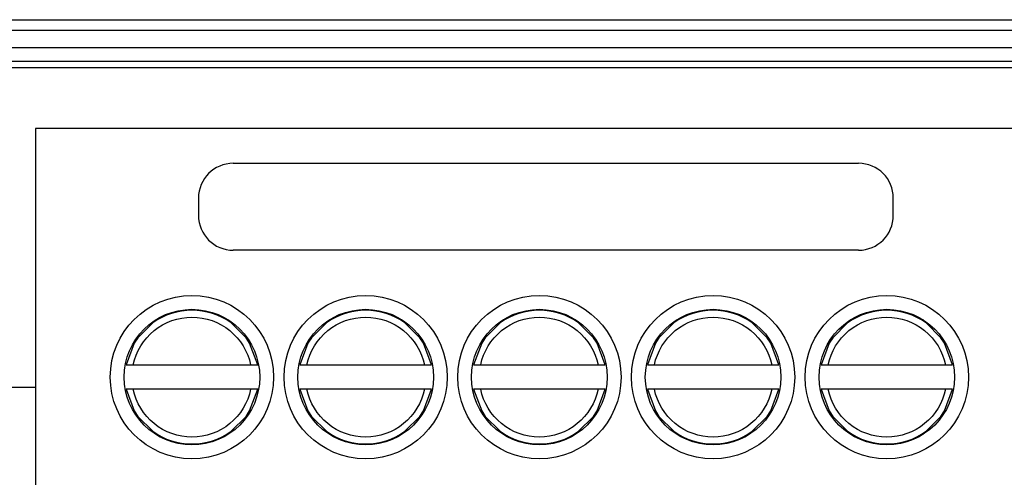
# Model space of a CAD drawing. Header units: millimetres. Extents: x 156922 to 157823, y 112322 to 113312.
# Tile 66 of 123: x 157482 to 157511, y 112765 to 112778. Entities that reach past the tile are written whole.
import ezdxf

# ---------------------------------------------------------------- set-up
doc = ezdxf.new("R2010")
doc.units = ezdxf.units.MM

msp = doc.modelspace()

# ---------------------------------------------------------------- linework, layer by layer
at = {"color": 7, "linetype": 'Continuous', "lineweight": 25}
for p, q in [((157447.461, 112777.668), (157512.461, 112777.668)), ((157447.461, 112777.368), (157512.461, 112777.368)), ((157447.511, 112776.868), (157512.411, 112776.868)), ((157512.411, 112776.468), (157447.511, 112776.468)), ((157512.461, 112776.28), (157447.011, 112776.28)), ((157511.878, 112774.536), (157482.878, 112774.536)), ((157482.878, 112774.536), (157482.878, 112767.084)), ((157488.566, 112773.536), (157506.566, 112773.536)), ((157487.566, 112772.536), (157487.566, 112772.036)), ((157507.566, 112772.036), (157507.566, 112772.536)), ((157506.566, 112771.036), (157488.566, 112771.036)), ((157485.725, 112768.418), (157486.345, 112769.038)), ((157488.412, 112769.038), (157489.032, 112768.418)), ((157490.725, 112768.418), (157491.345, 112769.038)), ((157493.412, 112769.038), (157494.032, 112768.418)), ((157495.725, 112768.418), (157496.345, 112769.038)), ((157498.412, 112769.038), (157499.032, 112768.418)), ((157500.725, 112768.418), (157501.345, 112769.038)), ((157503.412, 112769.038), (157504.032, 112768.418)), ((157505.725, 112768.418), (157506.345, 112769.038)), ((157508.412, 112769.038), (157509.032, 112768.418)), ((157485.689, 112767.735), (157489.067, 112767.735)), ((157490.689, 112767.735), (157494.067, 112767.735)), ((157495.689, 112767.735), (157499.067, 112767.735)), ((157500.689, 112767.735), (157504.067, 112767.735)), ((157505.689, 112767.735), (157509.067, 112767.735)), ((157482.878, 112767.084), (157447.011, 112767.084)), ((157482.878, 112767.084), (157482.878, 112765.906)), ((157489.067, 112767.035), (157485.689, 112767.035)), ((157494.067, 112767.035), (157490.689, 112767.035)), ((157499.067, 112767.035), (157495.689, 112767.035)), ((157504.067, 112767.035), (157500.689, 112767.035)), ((157509.067, 112767.035), (157505.689, 112767.035)), ((157486.345, 112765.731), (157485.725, 112766.351)), ((157489.032, 112766.351), (157488.412, 112765.731)), ((157491.345, 112765.731), (157490.725, 112766.351)), ((157494.032, 112766.351), (157493.412, 112765.731)), ((157496.345, 112765.731), (157495.725, 112766.351)), ((157499.032, 112766.351), (157498.412, 112765.731)), ((157501.345, 112765.731), (157500.725, 112766.351)), ((157504.032, 112766.351), (157503.412, 112765.731)), ((157506.345, 112765.731), (157505.725, 112766.351)), ((157509.032, 112766.351), (157508.412, 112765.731)), ((157482.878, 112765.906), (157482.878, 112760.536))]:
    msp.add_line(p, q, dxfattribs=at)
at = {"color": 7, "linetype": 'Continuous', "lineweight": 25, "flags": 128}
for points in [[(157485.821, 112768.514), (157485.718, 112768.357), (157485.486, 112767.735)], [(157489.27, 112767.735), (157489.039, 112768.357), (157488.936, 112768.514)], [(157490.821, 112768.514), (157490.718, 112768.357), (157490.486, 112767.735)], [(157494.27, 112767.735), (157494.039, 112768.357), (157493.936, 112768.514)], [(157495.821, 112768.514), (157495.718, 112768.357), (157495.486, 112767.735)], [(157499.27, 112767.735), (157499.039, 112768.357), (157498.936, 112768.514)], [(157500.821, 112768.514), (157500.718, 112768.357), (157500.486, 112767.735)], [(157504.27, 112767.735), (157504.039, 112768.357), (157503.936, 112768.514)], [(157505.821, 112768.514), (157505.718, 112768.357), (157505.486, 112767.735)], [(157509.27, 112767.735), (157509.039, 112768.357), (157508.936, 112768.514)], [(157485.486, 112767.035), (157485.718, 112766.412), (157485.821, 112766.255)], [(157488.936, 112766.255), (157489.039, 112766.412), (157489.27, 112767.035)], [(157490.486, 112767.035), (157490.718, 112766.412), (157490.821, 112766.255)], [(157493.936, 112766.255), (157494.039, 112766.412), (157494.27, 112767.035)], [(157495.486, 112767.035), (157495.718, 112766.412), (157495.821, 112766.255)], [(157498.936, 112766.255), (157499.039, 112766.412), (157499.27, 112767.035)], [(157500.486, 112767.035), (157500.718, 112766.412), (157500.821, 112766.255)], [(157503.936, 112766.255), (157504.039, 112766.412), (157504.27, 112767.035)], [(157505.486, 112767.035), (157505.718, 112766.412), (157505.821, 112766.255)], [(157508.936, 112766.255), (157509.039, 112766.412), (157509.27, 112767.035)]]:
    msp.add_lwpolyline(points, dxfattribs=at)
at = {"color": 7, "linetype": 'Continuous', "lineweight": 25}
for centre, radius in [((157487.378, 112767.385), 2.35), ((157492.378, 112767.385), 2.35), ((157497.378, 112767.385), 2.35), ((157502.378, 112767.385), 2.35), ((157507.378, 112767.385), 2.35), ((157487.378, 112767.385), 1.95), ((157492.378, 112767.385), 1.95), ((157497.378, 112767.385), 1.95), ((157502.378, 112767.385), 1.95), ((157507.378, 112767.385), 1.95)]:
    msp.add_circle(centre, radius, dxfattribs=at)
for centre, radius, start, end in [((157488.566, 112772.536), 1, 90, 180), ((157506.566, 112772.536), 1, 0, 90), ((157488.566, 112772.036), 1, 180, 270), ((157506.566, 112772.036), 1, 270, 360), ((157487.378, 112767.385), 1.924, 54.0588, 125.9412), ((157492.378, 112767.385), 1.924, 54.0588, 125.9412), ((157497.378, 112767.385), 1.924, 54.0588, 125.9412), ((157502.378, 112767.385), 1.924, 54.0588, 125.9412), ((157507.378, 112767.385), 1.924, 54.0588, 125.9412), ((157487.378, 112767.385), 1.924, 234.0588, 305.9412), ((157492.378, 112767.385), 1.924, 234.0588, 305.9412), ((157497.378, 112767.385), 1.924, 234.0588, 305.9412), ((157502.378, 112767.385), 1.924, 234.0588, 305.9412), ((157507.378, 112767.385), 1.924, 234.0588, 305.9412)]:
    msp.add_arc(centre, radius, start, end, dxfattribs=at)
for points, knots in [([(157485.689, 112767.735), (157485.77, 112768.123), (157485.982, 112768.472), (157486.597, 112768.973), (157486.982, 112769.11), (157487.775, 112769.11), (157488.16, 112768.973), (157488.775, 112768.472), (157488.987, 112768.123), (157489.067, 112767.735)], [0, 0, 0, 0, 0.25, 0.25, 0.5, 0.5, 0.75, 0.75, 1, 1, 1, 1]), ([(157490.689, 112767.735), (157490.77, 112768.123), (157490.982, 112768.472), (157491.597, 112768.973), (157491.982, 112769.11), (157492.775, 112769.11), (157493.16, 112768.973), (157493.775, 112768.472), (157493.987, 112768.123), (157494.067, 112767.735)], [0, 0, 0, 0, 0.25, 0.25, 0.5, 0.5, 0.75, 0.75, 1, 1, 1, 1]), ([(157495.689, 112767.735), (157495.77, 112768.123), (157495.982, 112768.472), (157496.597, 112768.973), (157496.982, 112769.11), (157497.775, 112769.11), (157498.16, 112768.973), (157498.775, 112768.472), (157498.987, 112768.123), (157499.067, 112767.735)], [0, 0, 0, 0, 0.25, 0.25, 0.5, 0.5, 0.75, 0.75, 1, 1, 1, 1]), ([(157500.689, 112767.735), (157500.77, 112768.123), (157500.982, 112768.472), (157501.597, 112768.973), (157501.982, 112769.11), (157502.775, 112769.11), (157503.16, 112768.973), (157503.775, 112768.472), (157503.987, 112768.123), (157504.067, 112767.735)], [0, 0, 0, 0, 0.25, 0.25, 0.5, 0.5, 0.75, 0.75, 1, 1, 1, 1]), ([(157505.689, 112767.735), (157505.77, 112768.123), (157505.982, 112768.472), (157506.597, 112768.973), (157506.982, 112769.11), (157507.775, 112769.11), (157508.16, 112768.973), (157508.775, 112768.472), (157508.987, 112768.123), (157509.067, 112767.735)], [0, 0, 0, 0, 0.25, 0.25, 0.5, 0.5, 0.75, 0.75, 1, 1, 1, 1]), ([(157485.486, 112767.735), (157485.491, 112767.735), (157485.516, 112767.735), (157485.59, 112767.735), (157485.639, 112767.735), (157485.689, 112767.735)], [0, 0, 0, 0, 0.5, 0.5, 1, 1, 1, 1]), ([(157489.067, 112767.735), (157489.117, 112767.735), (157489.166, 112767.735), (157489.241, 112767.735), (157489.265, 112767.735), (157489.27, 112767.735)], [0, 0, 0, 0, 0.5, 0.5, 1, 1, 1, 1]), ([(157490.486, 112767.735), (157490.491, 112767.735), (157490.516, 112767.735), (157490.59, 112767.735), (157490.639, 112767.735), (157490.689, 112767.735)], [0, 0, 0, 0, 0.5, 0.5, 1, 1, 1, 1]), ([(157494.067, 112767.735), (157494.117, 112767.735), (157494.166, 112767.735), (157494.241, 112767.735), (157494.265, 112767.735), (157494.27, 112767.735)], [0, 0, 0, 0, 0.5, 0.5, 1, 1, 1, 1]), ([(157495.486, 112767.735), (157495.491, 112767.735), (157495.516, 112767.735), (157495.59, 112767.735), (157495.639, 112767.735), (157495.689, 112767.735)], [0, 0, 0, 0, 0.5, 0.5, 1, 1, 1, 1]), ([(157499.067, 112767.735), (157499.117, 112767.735), (157499.166, 112767.735), (157499.241, 112767.735), (157499.265, 112767.735), (157499.27, 112767.735)], [0, 0, 0, 0, 0.5, 0.5, 1, 1, 1, 1]), ([(157500.486, 112767.735), (157500.491, 112767.735), (157500.516, 112767.735), (157500.59, 112767.735), (157500.639, 112767.735), (157500.689, 112767.735)], [0, 0, 0, 0, 0.5, 0.5, 1, 1, 1, 1]), ([(157504.067, 112767.735), (157504.117, 112767.735), (157504.166, 112767.735), (157504.241, 112767.735), (157504.265, 112767.735), (157504.27, 112767.735)], [0, 0, 0, 0, 0.5, 0.5, 1, 1, 1, 1]), ([(157505.486, 112767.735), (157505.491, 112767.735), (157505.516, 112767.735), (157505.59, 112767.735), (157505.639, 112767.735), (157505.689, 112767.735)], [0, 0, 0, 0, 0.5, 0.5, 1, 1, 1, 1]), ([(157509.067, 112767.735), (157509.117, 112767.735), (157509.166, 112767.735), (157509.241, 112767.735), (157509.265, 112767.735), (157509.27, 112767.735)], [0, 0, 0, 0, 0.5, 0.5, 1, 1, 1, 1]), ([(157485.689, 112767.035), (157485.639, 112767.035), (157485.59, 112767.035), (157485.516, 112767.035), (157485.492, 112767.035), (157485.486, 112767.035)], [0, 0, 0, 0, 0.5, 0.5, 1, 1, 1, 1]), ([(157489.067, 112767.035), (157488.987, 112766.646), (157488.775, 112766.297), (157488.16, 112765.796), (157487.775, 112765.66), (157486.982, 112765.66), (157486.597, 112765.796), (157485.982, 112766.297), (157485.77, 112766.646), (157485.689, 112767.035)], [0, 0, 0, 0, 0.25, 0.25, 0.5, 0.5, 0.75, 0.75, 1, 1, 1, 1]), ([(157489.27, 112767.035), (157489.265, 112767.035), (157489.241, 112767.035), (157489.167, 112767.035), (157489.117, 112767.035), (157489.067, 112767.035)], [0, 0, 0, 0, 0.5, 0.5, 1, 1, 1, 1]), ([(157490.689, 112767.035), (157490.639, 112767.035), (157490.59, 112767.035), (157490.516, 112767.035), (157490.492, 112767.035), (157490.486, 112767.035)], [0, 0, 0, 0, 0.5, 0.5, 1, 1, 1, 1]), ([(157494.067, 112767.035), (157493.987, 112766.646), (157493.775, 112766.297), (157493.16, 112765.796), (157492.775, 112765.66), (157491.982, 112765.66), (157491.597, 112765.796), (157490.982, 112766.297), (157490.77, 112766.646), (157490.689, 112767.035)], [0, 0, 0, 0, 0.25, 0.25, 0.5, 0.5, 0.75, 0.75, 1, 1, 1, 1]), ([(157494.27, 112767.035), (157494.265, 112767.035), (157494.241, 112767.035), (157494.167, 112767.035), (157494.117, 112767.035), (157494.067, 112767.035)], [0, 0, 0, 0, 0.5, 0.5, 1, 1, 1, 1]), ([(157495.689, 112767.035), (157495.639, 112767.035), (157495.59, 112767.035), (157495.516, 112767.035), (157495.492, 112767.035), (157495.486, 112767.035)], [0, 0, 0, 0, 0.5, 0.5, 1, 1, 1, 1]), ([(157499.067, 112767.035), (157498.987, 112766.646), (157498.775, 112766.297), (157498.16, 112765.796), (157497.775, 112765.66), (157496.982, 112765.66), (157496.597, 112765.796), (157495.982, 112766.297), (157495.77, 112766.646), (157495.689, 112767.035)], [0, 0, 0, 0, 0.25, 0.25, 0.5, 0.5, 0.75, 0.75, 1, 1, 1, 1]), ([(157499.27, 112767.035), (157499.265, 112767.035), (157499.241, 112767.035), (157499.167, 112767.035), (157499.117, 112767.035), (157499.067, 112767.035)], [0, 0, 0, 0, 0.5, 0.5, 1, 1, 1, 1]), ([(157500.689, 112767.035), (157500.639, 112767.035), (157500.59, 112767.035), (157500.516, 112767.035), (157500.492, 112767.035), (157500.486, 112767.035)], [0, 0, 0, 0, 0.5, 0.5, 1, 1, 1, 1]), ([(157504.067, 112767.035), (157503.987, 112766.646), (157503.775, 112766.297), (157503.16, 112765.796), (157502.775, 112765.66), (157501.982, 112765.66), (157501.597, 112765.796), (157500.982, 112766.297), (157500.77, 112766.646), (157500.689, 112767.035)], [0, 0, 0, 0, 0.25, 0.25, 0.5, 0.5, 0.75, 0.75, 1, 1, 1, 1]), ([(157504.27, 112767.035), (157504.265, 112767.035), (157504.241, 112767.035), (157504.167, 112767.035), (157504.117, 112767.035), (157504.067, 112767.035)], [0, 0, 0, 0, 0.5, 0.5, 1, 1, 1, 1]), ([(157505.689, 112767.035), (157505.639, 112767.035), (157505.59, 112767.035), (157505.516, 112767.035), (157505.492, 112767.035), (157505.486, 112767.035)], [0, 0, 0, 0, 0.5, 0.5, 1, 1, 1, 1]), ([(157509.067, 112767.035), (157508.987, 112766.646), (157508.775, 112766.297), (157508.16, 112765.796), (157507.775, 112765.66), (157506.982, 112765.66), (157506.597, 112765.796), (157505.982, 112766.297), (157505.77, 112766.646), (157505.689, 112767.035)], [0, 0, 0, 0, 0.25, 0.25, 0.5, 0.5, 0.75, 0.75, 1, 1, 1, 1]), ([(157509.27, 112767.035), (157509.265, 112767.035), (157509.241, 112767.035), (157509.167, 112767.035), (157509.117, 112767.035), (157509.067, 112767.035)], [0, 0, 0, 0, 0.5, 0.5, 1, 1, 1, 1])]:
    msp.add_open_spline(points, degree=3, knots=knots, dxfattribs=at)

doc.saveas('drawing.dxf')
